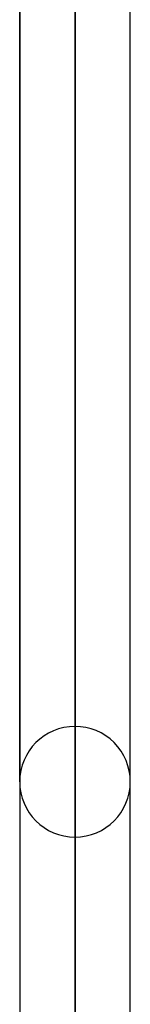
# Model space of a CAD drawing. Header units: millimetres. Extents: x -132 to 52, y -156 to 156.
# Tile 24 of 79: x -51 to -50, y -50 to -41. Entities that reach past the tile are written whole.
import ezdxf

# ---------------------------------------------------------------- set-up
doc = ezdxf.new("R2010")
doc.units = ezdxf.units.MM
doc.layers.add('MAIN-1', color=7, linetype='Continuous')

msp = doc.modelspace()

# ---------------------------------------------------------------- linework, layer by layer
at = {"layer": 'MAIN-1'}
for p, q in [((-50.45, 0), (-50.45, -71.8803)), ((-50.45, 0), (-50.45, -72.5465)), ((-50.95, 0), (-50.95, -72.1045)), ((-50.95, 0), (-50.95, -72.1045)), ((-50.45, -72.5465), (-50.45, 0)), ((-50.45, -71.8803), (-50.45, 0)), ((-49.95, -72.1188), (-49.95, 0)), ((-49.95, -72.1188), (-49.95, 0)), ((-50.45, -35.6306), (-50.45, -47.7)), ((-50.95, -36.1054), (-50.95, -48.2)), ((-50.95, -48.2), (-50.95, -36.1054)), ((-49.95, -48.2), (-49.95, -36.1337)), ((-49.95, -48.2), (-49.95, -36.1337)), ((-50.45, -48.7), (-50.45, -36.4211))]:
    msp.add_line(p, q, dxfattribs=at)
for start, end in [(90.0001, 180.00009), (359.99989, 90.0001), (180.00009, 269.9999), (269.9999, 359.99989)]:
    msp.add_arc((-50.45, -48.2), 0.5, start, end, dxfattribs=at)

doc.saveas('drawing.dxf')
